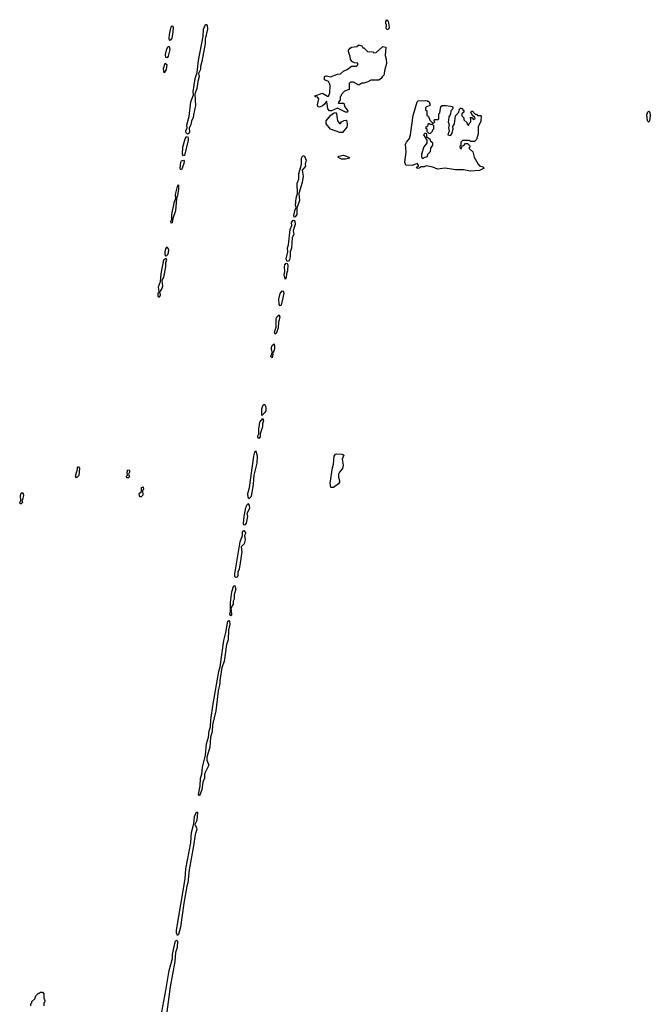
# Model space of a CAD drawing. Extents: x 2701205 to 2963787, y 496209 to 720276.
# Tile 21 of 154: x 2724630 to 2730890, y 694250 to 704030. Entities that reach past the tile are written whole.
import ezdxf

# ---------------------------------------------------------------- set-up
doc = ezdxf.new("R2010")
doc.units = 0

msp = doc.modelspace()

# ---------------------------------------------------------------- linework, layer by layer
at = {"layer": '0CON05XD'}
for points in [[(2726125, 703822.5), (2726117.5, 703827.5), (2726114, 703844), (2726116.4, 703883.6), (2726135, 703960), (2726145, 703968.8), (2726153.3, 703955), (2726148.6, 703905), (2726138.6, 703845), (2726125, 703822.5)], [(2726295, 702893.3), (2726283.1, 702905), (2726280, 702925), (2726292, 702955), (2726290, 702985), (2726312.1, 703067.9), (2726330, 703215), (2726354, 703285), (2726351.9, 703315), (2726372.5, 703445), (2726392.5, 703505), (2726404.6, 703625.4), (2726452.9, 703865), (2726455.6, 703935), (2726475, 703983.3), (2726485, 703983.3), (2726491.2, 703975), (2726495.8, 703935), (2726470, 703835), (2726470.6, 703795), (2726439.4, 703615), (2726423.9, 703566.1), (2726424.2, 703535), (2726406, 703495), (2726410, 703465), (2726398.6, 703415), (2726390, 703345), (2726369.3, 703290.7), (2726373.6, 703176.4), (2726353.8, 703085), (2726353.3, 703055), (2726336.7, 703025), (2726328.8, 702985), (2726312.5, 702955), (2726316.2, 702915), (2726309.4, 702900.6), (2726295, 702893.3)], [(2728285, 703932.5), (2728273.3, 703933.3), (2728267.5, 703945), (2728272.5, 703975), (2728263.6, 703993.6), (2728263, 704013), (2728275, 704030), (2728287.5, 704015), (2728298.8, 703955), (2728295, 703940), (2728285, 703932.5)], [(2727885, 703110), (2727865, 703110), (2727785, 703150), (2727726.4, 703123.6), (2727703.9, 703123.9), (2727688.8, 703145), (2727680, 703215), (2727675, 703220), (2727653.3, 703186.7), (2727636.1, 703173.9), (2727605, 703160), (2727588.8, 703168.8), (2727586, 703185), (2727598.1, 703245), (2727585, 703260.8), (2727563.8, 703265), (2727558.8, 703275), (2727635, 703301.2), (2727685, 703270), (2727695, 703270), (2727707.5, 703305), (2727712.5, 703375), (2727707, 703397), (2727696.7, 703416.7), (2727655, 703432.5), (2727655, 703466.7), (2727675, 703473.3), (2727715, 703462.5), (2727785, 703490), (2727815, 703493.3), (2727845, 703520), (2727880, 703535), (2727925, 703570), (2727975, 703570), (2727988.3, 703581.7), (2727988.3, 703598.3), (2727955, 703600), (2727935, 703610), (2727912.5, 703635), (2727910, 703665), (2727892.5, 703715), (2727893.9, 703726.1), (2727911.7, 703748.3), (2727925, 703756.2), (2727976.4, 703763.6), (2727995, 703780), (2728025, 703770), (2728035, 703750), (2728045, 703750), (2728083, 703713), (2728135, 703710), (2728145, 703700), (2728170, 703705), (2728235, 703762.5), (2728266, 703756), (2728256.7, 703675), (2728268.3, 703638.3), (2728270, 703595), (2728256, 703535), (2728245, 703477.5), (2728227, 703463), (2728217.5, 703445), (2728195, 703428.8), (2728115, 703430), (2728087, 703413), (2728045, 703400), (2728025, 703400), (2727995, 703380), (2727945, 703410), (2727915, 703410), (2727900, 703395), (2727900, 703335), (2727855, 703320), (2727820, 703285), (2727820, 703275), (2727810, 703265), (2727810, 703235), (2727790, 703205), (2727795, 703200), (2727849.3, 703199.3), (2727856.2, 703165), (2727886.7, 703125), (2727885, 703110)], [(2726095, 703650), (2726080, 703655), (2726076.2, 703685), (2726090.5, 703739.5), (2726105, 703762.5), (2726115, 703762.5), (2726120.8, 703735), (2726105, 703667.5), (2726095, 703650)], [(2726065, 703502.5), (2726056.4, 703543.6), (2726075, 703596.7), (2726091.2, 703585), (2726083.8, 703535), (2726065, 703502.5)], [(2729105, 702525.8), (2729035, 702540), (2728955, 702540), (2728855, 702556.7), (2728776.4, 702546.4), (2728730, 702565), (2728665, 702577.5), (2728645, 702570), (2728615, 702570), (2728595, 702554), (2728575, 702552.5), (2728570, 702565), (2728590, 702575), (2728590, 702585), (2728575, 702602.5), (2728525, 702582.5), (2728463.3, 702585), (2728454.4, 702615), (2728466.7, 702715), (2728460, 702795), (2728468.8, 702815), (2728498.5, 702851.5), (2728511.1, 702885), (2728535, 703077.5), (2728575, 703212.5), (2728585, 703222.5), (2728655, 703228), (2728677.5, 703225), (2728695, 703212.5), (2728702.5, 703195), (2728700, 703175), (2728671.7, 703168.3), (2728660, 703155), (2728660, 703135), (2728670, 703125), (2728671.7, 703081.7), (2728688.3, 703068.3), (2728701.7, 703031.7), (2728735, 703000), (2728750, 703015), (2728740, 703025), (2728751.7, 703038.3), (2728785, 703040), (2728790, 703045), (2728790, 703095), (2728800, 703105), (2728811.7, 703168.3), (2728825, 703176.7), (2728865, 703176.7), (2728927, 703167), (2728930, 703145), (2728910, 703125), (2728907, 703093), (2728890, 703065), (2728888.3, 703031.7), (2728882.5, 703015), (2728892.5, 702985), (2728887.5, 702955), (2728892.5, 702925), (2728880, 702885), (2728905, 702880), (2728920, 702895), (2728932.5, 702945), (2728930.7, 702969.3), (2728946.7, 702995), (2728957.5, 703075), (2728988.8, 703111.2), (2728995, 703140), (2729005, 703152.5), (2729015, 703150), (2729040, 703125), (2729038.3, 703111.7), (2729020, 703095), (2729020, 703075), (2729040, 703055), (2729040, 703035), (2729068.3, 703008.3), (2729071.7, 702991.7), (2729085, 702980), (2729091.7, 702998.3), (2729110, 703015), (2729110, 703045), (2729101.7, 703058.3), (2729118.3, 703058.3), (2729135, 703040), (2729150, 703045), (2729148.3, 703058.3), (2729121.7, 703081.7), (2729120, 703095), (2729110, 703105), (2729115, 703120), (2729125, 703120), (2729151.7, 703091.7), (2729165, 703090), (2729175, 703080), (2729205, 703080), (2729210, 703075), (2729207, 703023), (2729180, 702965), (2729182.5, 702895), (2729165, 702840), (2729145, 702820), (2729105, 702820), (2729095, 702830), (2729025, 702830), (2729010, 702815), (2729010, 702785), (2729000, 702775), (2729001.7, 702751.7), (2729015, 702750), (2729021.7, 702778.3), (2729038.3, 702781.7), (2729055, 702800), (2729075, 702800), (2729098.3, 702778.3), (2729100, 702765), (2729090, 702755), (2729127, 702717), (2729143, 702663), (2729180, 702595), (2729195, 702580), (2729228.3, 702568.3), (2729240, 702555), (2729195, 702533.3), (2729105, 702525.8)], [(2727808.3, 702908.3), (2727715, 702942.5), (2727672.5, 702995), (2727673.9, 703026.1), (2727718.3, 703081.7), (2727745, 703100), (2727765, 703107.5), (2727776, 703096), (2727784, 703025), (2727805, 702997.5), (2727815, 702997.5), (2727826.1, 703013.9), (2727850.5, 703029.5), (2727872.5, 703032.5), (2727877.5, 703025), (2727882, 702985), (2727877.3, 702962.7), (2727835, 702910), (2727808.3, 702908.3)], [(2730875, 703013.3), (2730862.9, 703025), (2730857.1, 703085), (2730865, 703113.3), (2730875, 703122.5), (2730885, 703110), (2730890, 703075), (2730883.3, 703025), (2730875, 703013.3)], [(2728705, 702900), (2728728.3, 702921.7), (2728730, 702935), (2728740, 702945), (2728740, 702975), (2728728.3, 702988.3), (2728705, 702990), (2728695, 703000), (2728681.7, 702988.3), (2728678.3, 702971.7), (2728660, 702955), (2728670, 702945), (2728671.7, 702921.7), (2728691.7, 702901.7), (2728705, 702900)], [(2728635, 702650), (2728645, 702660), (2728678.3, 702671.7), (2728680, 702695), (2728708.3, 702721.7), (2728710, 702755), (2728730, 702785), (2728730, 702805), (2728711.7, 702821.7), (2728708.3, 702838.3), (2728671.7, 702861.7), (2728670, 702895), (2728665, 702900), (2728651.7, 702898.3), (2728640, 702885), (2728670, 702835), (2728670, 702805), (2728643, 702767), (2728620, 702695), (2728620, 702665), (2728635, 702650)], [(2726255, 702676.7), (2726246, 702695), (2726250.5, 702765), (2726271.5, 702845), (2726285, 702866.2), (2726295, 702870), (2726303.8, 702855), (2726302.5, 702835), (2726265, 702680), (2726255, 702676.7)], [(2726235, 702537.5), (2726225, 702542.5), (2726222.9, 702555), (2726230, 702615), (2726235, 702628), (2726255, 702636.2), (2726262, 702625), (2726259.7, 702600.3), (2726235, 702537.5)], [(2727355, 702068.8), (2727350, 702085), (2727360.6, 702135), (2727373.8, 702165), (2727367.5, 702185), (2727373.4, 702256.6), (2727387.5, 702305), (2727383.1, 702405), (2727402, 702445), (2727400.7, 702499.3), (2727428, 702595), (2727426, 702655), (2727436.7, 702675), (2727455, 702681.2), (2727473.9, 702636.1), (2727464.1, 702595.9), (2727466, 702575), (2727433.6, 702536.4), (2727442.5, 702475), (2727434, 702414), (2727402.5, 702305), (2727408.6, 702235), (2727382.5, 702157.5), (2727382.5, 702095), (2727365, 702072.9), (2727355, 702068.8)], [(2727865, 702644.5), (2727825, 702645.5), (2727786.7, 702665), (2727797.5, 702675), (2727845, 702684.4), (2727897.5, 702665), (2727907.5, 702655), (2727865, 702644.5)], [(2726135, 702007.5), (2726131.9, 702025), (2726140.7, 702049.3), (2726141.5, 702095), (2726166, 702225), (2726180, 702255), (2726175.8, 702295), (2726195, 702372.5), (2726205, 702390), (2726207.1, 702345), (2726197.8, 702285), (2726185.8, 702255), (2726175, 702130), (2726150, 702055), (2726145, 702012.5), (2726135, 702007.5)], [(2727285, 701626.7), (2727275.7, 701655.7), (2727292.9, 701725), (2727289.5, 701765), (2727298.9, 701795), (2727313.5, 701945), (2727332.9, 701985), (2727328.9, 702015), (2727345, 702040), (2727355, 702036), (2727360.6, 702025), (2727364.2, 701995), (2727344.4, 701935), (2727350.8, 701895), (2727335.8, 701865), (2727327.8, 701762.2), (2727316, 701725), (2727314.1, 701674.1), (2727305, 701633.8), (2727285, 701626.7)], [(2726085, 701680), (2726074.4, 701695), (2726075, 701720), (2726082.2, 701755), (2726095, 701772.5), (2726105.6, 701745.6), (2726102.5, 701715), (2726098, 701695), (2726085, 701680)], [(2726015, 701270), (2726005, 701280), (2726003.1, 701295), (2726005, 701316.7), (2726013.3, 701325), (2726009.1, 701375), (2726029.3, 701430.7), (2726032.7, 701505), (2726062.2, 701645), (2726078.8, 701658.8), (2726085, 701657.5), (2726087.5, 701645), (2726078, 701615), (2726077.5, 701575), (2726058.3, 701471.7), (2726040, 701435), (2726046.7, 701383.3), (2726040.3, 701359.7), (2726017.5, 701325), (2726023.8, 701295), (2726015, 701270)], [(2727265, 701452.5), (2727256, 701495), (2727262.1, 701527.9), (2727258.2, 701575), (2727263.4, 701596.6), (2727275, 701612), (2727285, 701607.5), (2727290.6, 701595), (2727290, 701535), (2727278.6, 701505), (2727275, 701470), (2727265, 701452.5)], [(2727215, 701186.7), (2727205, 701200), (2727202.3, 701255), (2727215, 701311.2), (2727235, 701337.5), (2727245, 701333.8), (2727252.9, 701315), (2727225, 701193.3), (2727215, 701186.7)], [(2727165, 700906.2), (2727158.1, 700925), (2727175.8, 700975), (2727175, 701062.5), (2727185, 701081.4), (2727205, 701100), (2727211.9, 701075), (2727200, 701025), (2727196.9, 700965), (2727175, 700912), (2727165, 700906.2)], [(2727135, 700670), (2727124.5, 700684.5), (2727135, 700720), (2727140, 700720), (2727130, 700755), (2727130.7, 700775), (2727135.7, 700795), (2727155, 700810), (2727160.9, 700785), (2727158.5, 700761.5), (2727145, 700720), (2727140, 700720), (2727143.3, 700705), (2727135, 700670)], [(2727035, 700100), (2727035, 700166.2), (2727045, 700195.8), (2727055, 700206.7), (2727065, 700207.5), (2727072.8, 700182.8), (2727072.2, 700145), (2727063.3, 700126.7), (2727035, 700100)], [(2727005, 699870), (2726995, 699882.5), (2726994.6, 699895), (2727002.9, 699915), (2727003.8, 699963.8), (2727015, 700032.5), (2727045, 700070), (2727050, 700045), (2727040, 700015), (2727040.6, 699985), (2727015.7, 699915), (2727016.9, 699885), (2727005, 699870)], [(2726905, 699270), (2726896.8, 699286.8), (2726896.2, 699325), (2726910.9, 699385), (2726954.1, 699695.9), (2726965, 699733.8), (2726975, 699746.7), (2726988.7, 699698.7), (2726983.6, 699626.4), (2726955.7, 699505), (2726947.8, 699415), (2726926.9, 699295), (2726905, 699270)], [(2727745, 699384), (2727720, 699385), (2727712.5, 699425), (2727735, 699577.5), (2727746, 699615), (2727752.7, 699695), (2727764.2, 699715), (2727775, 699718.6), (2727832.5, 699715), (2727846.4, 699703.6), (2727831.2, 699665), (2727840.8, 699605), (2727835, 699573.3), (2727803.9, 699536.1), (2727796.2, 699515), (2727793.8, 699485), (2727805, 699450), (2727803.8, 699435), (2727795, 699420), (2727745, 699384)], [(2725195, 699480), (2725183.6, 699496.4), (2725202.5, 699565), (2725203, 699587), (2725215, 699590), (2725222.5, 699575), (2725216.4, 699503.6), (2725195, 699480)], [(2725715, 699480), (2725695, 699480), (2725690, 699495), (2725700, 699505), (2725697.5, 699535), (2725705, 699560), (2725720, 699555), (2725720, 699535), (2725710, 699515), (2725717.5, 699495), (2725715, 699480)], [(2725835, 699290), (2725825, 699290), (2725818.3, 699298.3), (2725817.5, 699325), (2725840, 699345), (2725840, 699385), (2725855, 699390), (2725860, 699365), (2725850, 699355), (2725851.7, 699308.3), (2725835, 699290)], [(2724635, 699220), (2724630, 699235), (2724642.5, 699255), (2724636.7, 699305), (2724643.9, 699326.1), (2724655, 699332.5), (2724665, 699320), (2724666.7, 699305), (2724657, 699263), (2724650, 699255), (2724657, 699233), (2724645, 699222.5), (2724635, 699220)], [(2726855, 699010), (2726851.1, 699025), (2726859.2, 699095), (2726874.1, 699185.9), (2726895, 699223.3), (2726907.6, 699207.6), (2726912.5, 699175), (2726885.8, 699125), (2726891.1, 699095), (2726883.1, 699045), (2726879.4, 699030.6), (2726865, 699013.8), (2726855, 699010)], [(2726775, 698490.6), (2726765, 698498.8), (2726764.7, 698525), (2726817.3, 698845), (2726841.2, 698905), (2726841.9, 698945), (2726855, 698956.7), (2726870, 698935), (2726871.2, 698925), (2726860, 698905), (2726867.7, 698862.3), (2726857.5, 698822.5), (2726828.8, 698795), (2726833.8, 698745), (2726819.2, 698635), (2726809.2, 698570.8), (2726797, 698543), (2726795.6, 698505), (2726785, 698493.1), (2726775, 698490.6)], [(2726725, 698108.8), (2726716.2, 698125), (2726723.3, 698155), (2726722.5, 698242.5), (2726735, 698347.5), (2726755, 698410), (2726765, 698407.5), (2726774.3, 698375), (2726759.1, 698320.9), (2726758.6, 698275), (2726750, 698255), (2726748.1, 698225), (2726726.2, 698185), (2726733.8, 698125), (2726733.3, 698115), (2726725, 698108.8)], [(2726415, 696320), (2726405.8, 696335), (2726420.3, 696419.7), (2726425.3, 696495), (2726439.1, 696535), (2726445.3, 696605), (2726473.8, 696725), (2726485, 696836.7), (2726505.7, 696904.3), (2726509.3, 696965), (2726523.1, 697006.9), (2726527.3, 697075), (2726551.9, 697235), (2726606.5, 697556.5), (2726618.9, 697601.1), (2726657.1, 697865), (2726675.5, 697944.5), (2726694.5, 698055), (2726705, 698063.3), (2726712.5, 698052.5), (2726715.5, 698025), (2726702.2, 697965), (2726698.6, 697871.4), (2726682.8, 697825), (2726658.5, 697655), (2726635.4, 697595), (2726615.3, 697465), (2726616.4, 697435), (2726598.7, 697365), (2726576.8, 697165), (2726545.5, 697025), (2726540.4, 696955), (2726522.9, 696905), (2726517.3, 696805), (2726487.1, 696705), (2726487.7, 696675), (2726507.1, 696625), (2726465, 696538), (2726463.3, 696495), (2726447.7, 696455), (2726436.8, 696383.2), (2726415, 696320)], [(2726195, 694932.5), (2726185, 694960), (2726185.4, 694985.4), (2726271.9, 695495), (2726278.8, 695595), (2726330.3, 695855), (2726333.9, 695955), (2726358, 696042), (2726363.7, 696116.3), (2726385, 696163.3), (2726395, 696160), (2726388.6, 696075), (2726368.1, 696035), (2726385.3, 696005), (2726388.8, 695985), (2726371.7, 695938.3), (2726354.1, 695825), (2726311.1, 695585), (2726299.4, 695455), (2726287.5, 695425), (2726257.9, 695255), (2726225.2, 695015), (2726207.5, 694945), (2726195, 694932.5)], [(2726041.1, 694175), (2726081.9, 694388.1), (2726115.2, 694585), (2726145.5, 694705), (2726145.4, 694745), (2726168.9, 694855), (2726175, 694875.8), (2726185, 694885.7), (2726195, 694876.7), (2726193.3, 694815), (2726177, 694763), (2726170.9, 694675), (2726124.6, 694425), (2726083.2, 694125)], [(2724740, 694235), (2724740, 694255), (2724750, 694265), (2724751.7, 694278.3), (2724780, 694305), (2724790, 694335), (2724815, 694360), (2724825, 694360), (2724835, 694370), (2724855, 694370), (2724870, 694355), (2724870, 694315), (2724880, 694285), (2724880, 694275), (2724870, 694265), (2724870, 694235)]]:
    msp.add_lwpolyline(points, dxfattribs=at)

doc.saveas('drawing.dxf')
